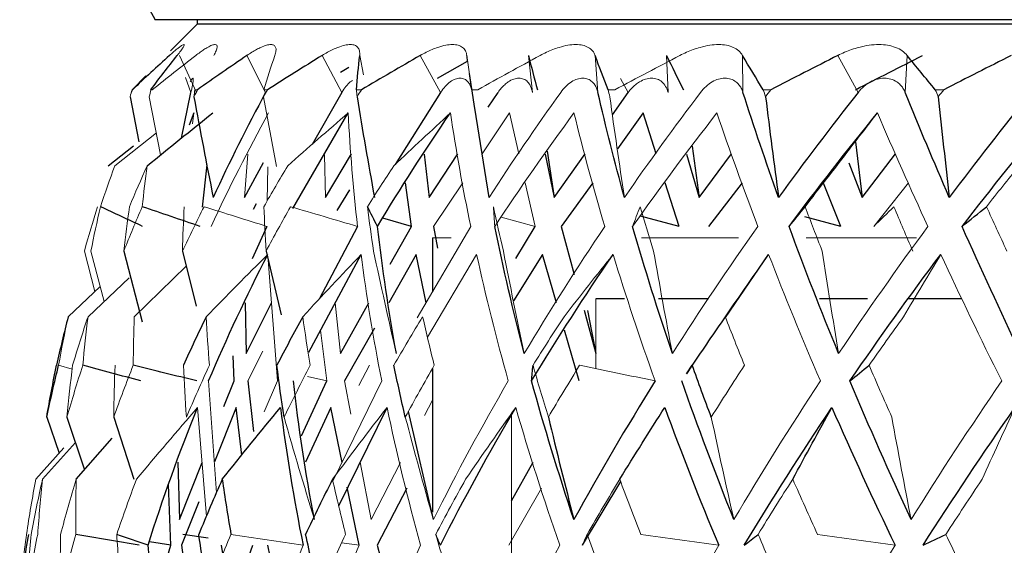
# Paper-space layout 'Notes Area' of a CAD drawing. Header units: millimetres. Extents: x -25 to 86, y 0 to 365.
# Tile 5 of 13: x -22.29 to -10.99, y 150.48 to 156.5. Entities that reach past the tile are written whole.
import ezdxf

# ---------------------------------------------------------------- set-up
doc = ezdxf.new("R2010")
doc.units = ezdxf.units.MM

psp = doc.layouts.new('Notes Area')

# ---------------------------------------------------------------- linework, layer by layer
at = {"color": 7, "linetype": 'Continuous', "lineweight": 25}
for p, q in [((20.732, 156.5), (-20.732, 156.5)), ((-20.25, 156.45), (-20.556, 156.144)), ((-20.25, 156.5), (-20.25, 156.45)), ((20.25, 156.45), (-20.25, 156.45)), ((-17.494, 155.83), (-17.147, 156.026)), ((-18.606, 155.897), (-18.509, 155.955)), ((-17.128, 155.883), (-17.07, 155.484)), ((-17.099, 155.697), (-17.126, 155.883)), ((-20.995, 155.697), (-20.839, 155.857)), ((-20.431, 155.141), (-20.321, 155.667)), ((-18.591, 155.667), (-18.931, 155.07)), ((-17.457, 155.667), (-17.98, 154.839)), ((-16.91, 155.496), (-16.798, 155.667)), ((-15.486, 155.409), (-15.304, 155.667)), ((-21.02, 155.617), (-20.919, 155.102)), ((-20.286, 155.431), (-20.34, 155.29)), ((-19.152, 154.335), (-18.517, 155.431)), ((-16.901, 154.463), (-17.066, 155.485)), ((-15.133, 155.431), (-15.429, 155.021)), ((-14.985, 154.963), (-15.133, 155.431)), ((-12.699, 155.102), (-12.622, 154.463)), ((-21.27, 154.825), (-20.981, 155.053)), ((-16.234, 154.992), (-16.153, 154.463)), ((-14.57, 155.05), (-14.489, 154.463)), ((-19.706, 154.463), (-19.49, 154.865)), ((-18.779, 154.463), (-18.478, 154.964)), ((-17.647, 154.96), (-17.589, 154.463)), ((-17.589, 154.463), (-17.26, 154.963)), ((-16.256, 154.96), (-16.153, 154.463)), ((-16.153, 154.463), (-15.8, 154.963)), ((-14.637, 154.96), (-14.489, 154.463)), ((-14.489, 154.463), (-14.118, 154.963)), ((-12.774, 154.86), (-12.622, 154.463)), ((-12.622, 154.463), (-12.237, 154.962)), ((-20.137, 154.836), (-20.191, 154.351)), ((-18.502, 154.549), (-18.646, 154.314)), ((-17.792, 154.13), (-17.858, 154.632)), ((-15.71, 154.632), (-16.073, 154.13)), ((-14.722, 154.13), (-14.881, 154.632)), ((-13.999, 154.632), (-14.382, 154.13)), ((-12.865, 154.13), (-13.066, 154.627)), ((-19.574, 154.389), (-19.608, 154.326)), ((-17.792, 154.13), (-18.12, 154.224)), ((-14.722, 154.13), (-15.165, 154.25)), ((-12.865, 154.13), (-13.278, 154.241)), ((-19.449, 154.13), (-19.62, 153.761)), ((-18.41, 154.13), (-18.85, 153.297)), ((-18.034, 153.697), (-17.792, 154.13)), ((-17.539, 154.13), (-17.491, 153.881)), ((-16.595, 153.764), (-16.372, 154.13)), ((-16.073, 154.13), (-15.923, 153.58)), ((-17.55, 154), (-17.55, 153.382)), ((-21.091, 153.848), (-20.882, 153.036)), ((-20.418, 153.848), (-20.26, 153.215)), ((-19.459, 153.848), (-19.285, 153.118)), ((-18.97, 152.689), (-18.37, 153.809)), ((-17.738, 153.809), (-18.051, 153.256)), ((-17.623, 153.256), (-17.738, 153.809)), ((-16.289, 153.809), (-16.62, 153.276)), ((-16.128, 153.256), (-16.289, 153.809)), ((-14.189, 153.088), (-13.694, 153.809)), ((-21.502, 153.096), (-21.029, 153.543)), ((-15.348, 153.3), (-15.676, 153.3)), ((-14.382, 153.3), (-14.959, 153.3)), ((-12.558, 153.3), (-13.111, 153.3)), ((-11.479, 153.3), (-12.097, 153.3)), ((-19.698, 153.256), (-19.687, 152.673)), ((-19.687, 152.673), (-19.397, 153.256)), ((-18.605, 152.673), (-18.28, 153.256)), ((-15.811, 153.171), (-15.675, 152.673)), ((-15.771, 153.167), (-15.675, 152.673)), ((-18.215, 152.966), (-18.558, 152.36)), ((-15.866, 152.36), (-16.036, 152.943)), ((-19.827, 152.36), (-19.836, 152.649)), ((-17.55, 152.504), (-17.55, 150.855)), ((-14.58, 152.528), (-14.637, 152.441)), ((-14.636, 152.441), (-14.571, 152.539)), ((-19.942, 152.066), (-19.827, 152.36)), ((-19.667, 152.36), (-19.602, 151.78)), ((-19.051, 151.732), (-18.764, 152.36)), ((-19.804, 152.055), (-20.05, 151.432)), ((-19.737, 151.51), (-19.804, 152.055)), ((-18.715, 152.055), (-19.005, 151.427)), ((-18.587, 151.426), (-18.715, 152.055)), ((-18.625, 150.929), (-18.071, 152.055)), ((-21.975, 151.945), (-21.834, 151.53)), ((-21.743, 151.945), (-21.545, 151.352)), ((-21.207, 151.945), (-20.975, 151.235)), ((-17.54, 150.772), (-17.825, 152.011)), ((-21.637, 151.233), (-21.223, 151.702)), ((-22.024, 151.233), (-21.646, 151.654)), ((-20.471, 151.427), (-20.451, 150.772)), ((-20.451, 150.772), (-20.194, 151.426)), ((-16.643, 150.985), (-16.394, 151.427)), ((-20.552, 150.476), (-20.58, 151.174)), ((-18.393, 150.476), (-18.529, 151.141)), ((-15.828, 150.476), (-15.391, 151.207)), ((-17.845, 151.129), (-18.186, 150.476)), ((-20.231, 150.973), (-20.428, 150.476)), ((-20.123, 150.556), (-20.415, 150.601)), ((-20.707, 149.292), (-20.813, 150.476)), ((-20.552, 150.476), (-20.798, 150.517)), ((-20.633, 150.197), (-20.552, 150.476)), ((-20.428, 150.476), (-20.375, 150.068)), ((-19.763, 149.23), (-19.97, 150.476)), ((-19.856, 149.788), (-19.61, 150.476)), ((-19.443, 150.476), (-19.303, 149.788)), ((-18.186, 150.476), (-18.089, 150.126))]:
    psp.add_line(p, q, dxfattribs=at)
at = {"color": 144, "linetype": 'Continuous', "lineweight": 18}
for p, q in [((-20.452, 156.09), (-20.257, 155.667)), ((-19.464, 155.667), (-19.679, 156.09)), ((-18.591, 155.667), (-18.817, 156.09)), ((-18.385, 156.09), (-18.34, 155.868)), ((-17.457, 155.667), (-17.69, 156.09)), ((-17.155, 156.09), (-17.125, 155.874)), ((-16.403, 155.667), (-16.448, 156.09)), ((-15.683, 156.09), (-15.652, 155.667)), ((-14.846, 155.667), (-14.864, 156.09)), ((-13.992, 156.09), (-13.988, 155.667)), ((-12.667, 155.667), (-12.901, 156.09)), ((-12.104, 156.09), (-12.129, 155.667)), ((-20.385, 155.839), (-20.321, 155.667)), ((-15.393, 155.826), (-15.304, 155.667)), ((-20.992, 155.697), (-20.995, 155.697)), ((-20.764, 155.697), (-20.781, 155.697)), ((-20.245, 155.697), (-20.276, 155.697)), ((-19.441, 155.697), (-19.485, 155.697)), ((-18.365, 155.697), (-18.421, 155.697)), ((-17.03, 155.697), (-17.099, 155.697)), ((-15.457, 155.697), (-15.536, 155.697)), ((-13.667, 155.697), (-13.756, 155.697)), ((-11.684, 155.697), (-11.782, 155.697)), ((-20.799, 155.617), (-20.669, 154.95)), ((-19.488, 155.617), (-19.341, 154.817)), ((-20.305, 155.308), (-20.286, 155.431)), ((-16.665, 155.431), (-16.981, 154.961)), ((-16.559, 154.963), (-16.665, 155.431)), ((-21.195, 154.825), (-20.718, 155.203)), ((-19.67, 154.958), (-19.706, 154.463)), ((-18.79, 154.952), (-18.779, 154.463)), ((-19.439, 154.815), (-19.445, 154.424)), ((-17.202, 154.632), (-17.539, 154.13)), ((-16.372, 154.13), (-16.485, 154.632)), ((-12.091, 154.632), (-12.488, 154.13)), ((-16.372, 154.13), (-16.761, 154.238)), ((-17.112, 154.13), (-17.724, 153.084)), ((-17.334, 154), (-17.55, 154)), ((-14.041, 154), (-15.152, 154)), ((-11.997, 154), (-13.262, 154)), ((-21.544, 153.848), (-21.422, 153.384)), ((-21.469, 153.848), (-21.317, 153.27)), ((-19.434, 153.746), (-19.329, 152.36)), ((-17.607, 152.86), (-17.044, 153.809)), ((-20.971, 153.096), (-20.375, 153.674)), ((-21.73, 153.096), (-21.362, 153.441)), ((-15.676, 152.501), (-15.676, 153.3)), ((-18.666, 153.256), (-18.605, 152.673)), ((-18.764, 152.36), (-18.834, 152.943)), ((-19.496, 152.7), (-19.667, 152.36)), ((-21.685, 152.493), (-21.839, 152.539)), ((-18.396, 152.309), (-18.274, 152.539)), ((-18.764, 152.36), (-18.985, 152.409)), ((-20.027, 151.079), (-20.118, 152.36)), ((-19.329, 152.36), (-19.48, 152.006)), ((-18.133, 152.36), (-18.692, 151.211)), ((-18.558, 152.36), (-18.485, 151.979)), ((-20.245, 152.055), (-20.143, 150.806)), ((-17.642, 151.962), (-17.55, 152.141)), ((-16.643, 149.375), (-16.643, 151.967)), ((-22.101, 151.233), (-21.779, 151.592)), ((-18.38, 151.427), (-18.255, 150.772)), ((-18.255, 150.772), (-17.918, 151.426)), ((-16.299, 151.129), (-16.673, 150.476)), ((-19.035, 150.476), (-19.416, 149.498)), ((-18.615, 149.948), (-18.393, 150.476)), ((-18.393, 150.476), (-18.591, 150.505)), ((-17.687, 150.476), (-18.24, 149.243))]:
    psp.add_line(p, q, dxfattribs=at)
at = {"color": 7, "linetype": 'Continuous', "lineweight": 25}
psp.add_arc((-19, 157.5), 2, 90, 210, dxfattribs=at)
at = {"color": 144, "linetype": 'Continuous', "lineweight": 18}
for points, knots in [([(-20.567, 156.09), (-20.553, 156.103), (-20.524, 156.128), (-20.488, 156.159), (-20.452, 156.188), (-20.42, 156.21), (-20.4, 156.219), (-20.396, 156.21), (-20.409, 156.185), (-20.434, 156.146), (-20.464, 156.109), (-20.478, 156.09)], [0, 0, 0, 0, 0.081752, 0.164931, 0.250654, 0.376507, 0.500448, 0.624254, 0.749972, 0.877224, 1, 1, 1, 1]), ([(-20.265, 156.09), (-20.249, 156.103), (-20.215, 156.128), (-20.17, 156.159), (-20.123, 156.188), (-20.078, 156.21), (-20.042, 156.219), (-20.022, 156.21), (-20.019, 156.185), (-20.029, 156.146), (-20.049, 156.109), (-20.059, 156.09)], [0, 0, 0, 0, 0.081752, 0.164931, 0.250654, 0.376507, 0.500448, 0.624254, 0.749972, 0.877224, 1, 1, 1, 1]), ([(-19.679, 156.09), (-19.66, 156.103), (-19.622, 156.128), (-19.568, 156.159), (-19.511, 156.188), (-19.453, 156.21), (-19.402, 156.219), (-19.367, 156.21), (-19.347, 156.185), (-19.342, 156.146), (-19.353, 156.109), (-19.358, 156.09)], [0, 0, 0, 0, 0.081752, 0.164931, 0.250654, 0.376507, 0.500448, 0.624254, 0.749972, 0.877224, 1, 1, 1, 1]), ([(-18.817, 156.09), (-18.796, 156.103), (-18.753, 156.128), (-18.692, 156.159), (-18.625, 156.188), (-18.555, 156.21), (-18.49, 156.219), (-18.44, 156.21), (-18.405, 156.185), (-18.384, 156.146), (-18.385, 156.109), (-18.385, 156.09)], [0, 0, 0, 0, 0.081752, 0.164931, 0.250654, 0.376507, 0.500448, 0.624254, 0.749972, 0.877224, 1, 1, 1, 1]), ([(-17.69, 156.09), (-17.668, 156.103), (-17.621, 156.128), (-17.554, 156.159), (-17.478, 156.188), (-17.397, 156.21), (-17.319, 156.219), (-17.254, 156.21), (-17.204, 156.185), (-17.168, 156.146), (-17.159, 156.109), (-17.155, 156.09)], [0, 0, 0, 0, 0.081752, 0.164931, 0.250654, 0.376507, 0.500448, 0.624254, 0.749972, 0.877224, 1, 1, 1, 1]), ([(-16.316, 156.09), (-16.291, 156.103), (-16.242, 156.128), (-16.169, 156.159), (-16.086, 156.188), (-15.995, 156.21), (-15.904, 156.219), (-15.825, 156.21), (-15.761, 156.185), (-15.71, 156.146), (-15.692, 156.109), (-15.683, 156.09)], [0, 0, 0, 0, 0.081752, 0.164931, 0.250654, 0.376507, 0.500448, 0.624254, 0.749972, 0.877224, 1, 1, 1, 1]), ([(-14.712, 156.09), (-14.686, 156.103), (-14.635, 156.128), (-14.557, 156.159), (-14.467, 156.188), (-14.368, 156.21), (-14.266, 156.219), (-14.175, 156.21), (-14.097, 156.185), (-14.033, 156.146), (-14.005, 156.109), (-13.992, 156.09)], [0, 0, 0, 0, 0.081752, 0.164931, 0.250654, 0.376507, 0.500448, 0.624254, 0.749972, 0.877224, 1, 1, 1, 1]), ([(-12.901, 156.09), (-12.875, 156.103), (-12.822, 156.128), (-12.741, 156.159), (-12.646, 156.188), (-12.54, 156.21), (-12.428, 156.219), (-12.326, 156.21), (-12.236, 156.185), (-12.158, 156.146), (-12.122, 156.109), (-12.104, 156.09)], [0, 0, 0, 0, 0.081752, 0.164931, 0.250654, 0.376507, 0.500448, 0.624254, 0.749972, 0.877224, 1, 1, 1, 1]), ([(-20.321, 155.667), (-20.317, 155.684), (-20.309, 155.716), (-20.301, 155.757), (-20.295, 155.794), (-20.293, 155.823), (-20.299, 155.834), (-20.31, 155.824), (-20.323, 155.8), (-20.33, 155.788)], [0, 0, 0, 0, 0.110945, 0.22117, 0.333668, 0.499784, 0.666623, 0.833605, 1, 1, 1, 1]), ([(-18.468, 155.804), (-18.477, 155.799), (-18.501, 155.784), (-18.543, 155.739), (-18.575, 155.691), (-18.591, 155.667)], [0, 0, 0, 0, 0.199638, 0.601855, 1, 1, 1, 1]), ([(-17.096, 155.667), (-17.099, 155.684), (-17.104, 155.716), (-17.121, 155.757), (-17.146, 155.794), (-17.183, 155.823), (-17.232, 155.834), (-17.288, 155.823), (-17.346, 155.791), (-17.405, 155.74), (-17.44, 155.692), (-17.457, 155.667)], [0, 0, 0, 0, 0.0831956, 0.1658512, 0.2502114, 0.3747786, 0.4998885, 0.625105, 0.7498817, 0.8755772, 1, 1, 1, 1]), ([(-16.798, 155.667), (-16.786, 155.684), (-16.761, 155.716), (-16.722, 155.757), (-16.674, 155.794), (-16.618, 155.823), (-16.558, 155.834), (-16.503, 155.823), (-16.457, 155.791), (-16.421, 155.74), (-16.409, 155.692), (-16.403, 155.667)], [0, 0, 0, 0, 0.083196, 0.165851, 0.250211, 0.374779, 0.499889, 0.625105, 0.749882, 0.875577, 1, 1, 1, 1]), ([(-15.652, 155.667), (-15.657, 155.684), (-15.666, 155.716), (-15.688, 155.757), (-15.72, 155.794), (-15.765, 155.823), (-15.825, 155.834), (-15.889, 155.823), (-15.956, 155.791), (-16.021, 155.74), (-16.06, 155.692), (-16.079, 155.667)], [0, 0, 0, 0, 0.083196, 0.165851, 0.250211, 0.374779, 0.499889, 0.625105, 0.749882, 0.875577, 1, 1, 1, 1]), ([(-15.304, 155.667), (-15.291, 155.684), (-15.265, 155.716), (-15.221, 155.757), (-15.168, 155.794), (-15.105, 155.823), (-15.037, 155.834), (-14.972, 155.823), (-14.917, 155.791), (-14.872, 155.74), (-14.855, 155.692), (-14.846, 155.667)], [0, 0, 0, 0, 0.083196, 0.165851, 0.250211, 0.374779, 0.499889, 0.625105, 0.749882, 0.875577, 1, 1, 1, 1]), ([(-13.988, 155.667), (-13.995, 155.684), (-14.007, 155.716), (-14.034, 155.757), (-14.073, 155.794), (-14.127, 155.823), (-14.195, 155.834), (-14.268, 155.823), (-14.342, 155.791), (-14.413, 155.74), (-14.454, 155.692), (-14.474, 155.667)], [0, 0, 0, 0, 0.083196, 0.165851, 0.250211, 0.374779, 0.499889, 0.625105, 0.749882, 0.875577, 1, 1, 1, 1]), ([(-12.129, 155.667), (-12.136, 155.684), (-12.151, 155.716), (-12.184, 155.757), (-12.229, 155.794), (-12.29, 155.823), (-12.366, 155.834), (-12.446, 155.823), (-12.526, 155.791), (-12.603, 155.74), (-12.646, 155.692), (-12.667, 155.667)], [0, 0, 0, 0, 0.083196, 0.165851, 0.250211, 0.374779, 0.499889, 0.625105, 0.749882, 0.875577, 1, 1, 1, 1])]:
    psp.add_open_spline(points, degree=3, knots=knots, dxfattribs=at)
at = {"color": 7, "linetype": 'Continuous', "lineweight": 25}
for points in [[(-20.567, 156.09), (-20.711, 155.96), (-20.853, 155.829), (-20.992, 155.697)], [(-20.781, 155.697), (-20.683, 155.829), (-20.582, 155.96), (-20.478, 156.09)], [(-19.679, 156.09), (-19.87, 155.96), (-20.059, 155.829), (-20.245, 155.697)], [(-18.817, 156.09), (-19.027, 155.96), (-19.235, 155.829), (-19.441, 155.697)], [(-18.421, 155.697), (-18.412, 155.829), (-18.4, 155.96), (-18.385, 156.09)], [(-17.69, 156.09), (-17.917, 155.96), (-18.142, 155.829), (-18.365, 155.697)], [(-16.448, 156.09), (-16.417, 155.96), (-16.383, 155.829), (-16.346, 155.697)], [(-15.536, 155.697), (-15.588, 155.829), (-15.637, 155.96), (-15.683, 156.09)], [(-14.864, 156.09), (-14.803, 155.96), (-14.739, 155.829), (-14.672, 155.697)], [(-13.756, 155.697), (-13.837, 155.829), (-13.916, 155.96), (-13.992, 156.09)], [(-12.901, 156.09), (-13.157, 155.96), (-13.412, 155.829), (-13.667, 155.697)], [(-12.698, 155.697), (-12.441, 155.829), (-12.184, 155.96), (-11.927, 156.09)], [(-11.782, 155.697), (-11.892, 155.829), (-11.999, 155.96), (-12.104, 156.09)], [(-10.91, 156.09), (-11.168, 155.96), (-11.427, 155.829), (-11.684, 155.697)], [(-19.464, 155.667), (-19.678, 155.271), (-19.879, 154.869), (-20.066, 154.463)], [(-15.348, 154.463), (-15.46, 154.869), (-15.561, 155.271), (-15.652, 155.667)], [(-13.579, 154.463), (-13.725, 154.869), (-13.861, 155.271), (-13.988, 155.667)], [(-12.667, 155.667), (-12.98, 155.271), (-13.285, 154.869), (-13.579, 154.463)], [(-11.621, 154.463), (-11.798, 154.869), (-11.967, 155.271), (-12.129, 155.667)], [(-10.682, 155.667), (-11.003, 155.271), (-11.316, 154.869), (-11.621, 154.463)], [(-20.286, 155.617), (-20.216, 155.231), (-20.143, 154.847), (-20.066, 154.463)], [(-18.416, 155.617), (-18.353, 155.231), (-18.286, 154.847), (-18.216, 154.463)], [(-13.729, 155.617), (-13.681, 155.231), (-13.632, 154.847), (-13.579, 154.463)], [(-11.748, 155.617), (-11.708, 155.231), (-11.665, 154.847), (-11.621, 154.463)], [(-20.823, 154.825), (-20.574, 155.029), (-20.323, 155.231), (-20.071, 155.431)], [(-18.181, 154.13), (-17.917, 154.57), (-17.638, 155.003), (-17.344, 155.431)], [(-13.459, 154.13), (-13.133, 154.57), (-12.795, 155.003), (-12.446, 155.431)], [(-11.474, 154.13), (-11.136, 154.57), (-10.788, 155.003), (-10.43, 155.431)], [(-20.875, 154.13), (-21.037, 154.206), (-21.198, 154.282), (-21.359, 154.357)], [(-20.215, 154.13), (-20.437, 154.206), (-20.659, 154.282), (-20.88, 154.357)], [(-18.181, 154.13), (-18.22, 154.206), (-18.258, 154.282), (-18.296, 154.357)], [(-13.459, 154.13), (-13.398, 154.206), (-13.337, 154.282), (-13.275, 154.357)], [(-11.474, 154.13), (-11.382, 154.206), (-11.288, 154.282), (-11.194, 154.357)], [(-17.964, 152.673), (-18.053, 153.164), (-18.126, 153.65), (-18.181, 154.13)], [(-16.497, 152.673), (-16.625, 153.164), (-16.738, 153.65), (-16.836, 154.13)], [(-14.798, 152.673), (-14.964, 153.164), (-15.116, 153.65), (-15.254, 154.13)], [(-12.891, 152.673), (-13.093, 153.164), (-13.282, 153.65), (-13.459, 154.13)], [(-10.804, 152.673), (-11.037, 153.164), (-11.261, 153.65), (-11.474, 154.13)], [(-20.118, 152.36), (-19.911, 152.848), (-19.685, 153.331), (-19.439, 153.809)], [(-16.413, 152.36), (-16.117, 152.848), (-15.805, 153.331), (-15.478, 153.809)], [(-12.761, 152.36), (-12.426, 152.848), (-12.079, 153.331), (-11.719, 153.809)], [(-21.73, 153.096), (-21.777, 152.911), (-21.822, 152.725), (-21.863, 152.539)], [(-20.146, 153.096), (-20.236, 152.911), (-20.323, 152.725), (-20.407, 152.539)], [(-19.038, 153.096), (-19.14, 152.911), (-19.239, 152.725), (-19.335, 152.539)], [(-14.192, 153.096), (-14.321, 152.911), (-14.447, 152.725), (-14.571, 152.539)], [(-21.975, 151.945), (-21.933, 152.143), (-21.888, 152.342), (-21.839, 152.539)], [(-21.975, 151.945), (-21.941, 152.143), (-21.903, 152.342), (-21.863, 152.539)], [(-20.896, 152.36), (-21.118, 152.42), (-21.341, 152.48), (-21.562, 152.539)], [(-20.255, 152.36), (-20.498, 152.42), (-20.741, 152.48), (-20.983, 152.539)], [(-19.252, 151.945), (-19.283, 152.143), (-19.311, 152.342), (-19.335, 152.539)], [(-17.862, 151.945), (-17.908, 152.143), (-17.952, 152.342), (-17.993, 152.539)], [(-16.413, 152.36), (-16.408, 152.42), (-16.403, 152.48), (-16.397, 152.539)], [(-14.352, 151.945), (-14.427, 152.143), (-14.5, 152.342), (-14.571, 152.539)], [(-12.761, 152.36), (-12.688, 152.42), (-12.615, 152.48), (-12.541, 152.539)], [(-18.905, 150.772), (-19.006, 151.305), (-19.086, 151.834), (-19.146, 152.36)], [(-15.928, 150.772), (-16.107, 151.305), (-16.269, 151.834), (-16.413, 152.36)], [(-14.996, 152.36), (-15.323, 151.834), (-15.634, 151.305), (-15.928, 150.772)], [(-14.093, 150.772), (-14.307, 151.305), (-14.506, 151.834), (-14.69, 152.36)], [(-12.06, 150.772), (-12.307, 151.305), (-12.541, 151.834), (-12.761, 152.36)], [(-20.813, 150.476), (-20.646, 151.007), (-20.457, 151.533), (-20.245, 152.055)], [(-19.962, 151.233), (-19.741, 151.51), (-19.518, 151.784), (-19.293, 152.055)], [(-19.293, 152.055), (-19.227, 151.533), (-19.141, 151.007), (-19.035, 150.476)], [(-17.46, 150.476), (-17.191, 151.007), (-16.902, 151.533), (-16.595, 152.055)], [(-15.402, 151.233), (-15.231, 151.51), (-15.059, 151.784), (-14.886, 152.055)], [(-14.886, 152.055), (-14.694, 151.533), (-14.488, 151.007), (-14.267, 150.476)], [(-13.973, 150.476), (-13.653, 151.007), (-13.318, 151.533), (-12.968, 152.055)], [(-13.417, 151.233), (-13.269, 151.51), (-13.119, 151.784), (-12.968, 152.055)], [(-12.968, 152.055), (-12.739, 151.533), (-12.498, 151.007), (-12.244, 150.476)], [(-11.922, 150.476), (-11.584, 151.007), (-11.232, 151.533), (-10.868, 152.055)], [(-16.221, 151.945), (-16.126, 151.552), (-16.029, 151.161), (-15.928, 150.772)], [(-19.962, 151.233), (-20.055, 151.023), (-20.144, 150.812), (-20.231, 150.601)], [(-19.962, 151.233), (-19.932, 151.023), (-19.898, 150.812), (-19.862, 150.601)], [(-18.697, 151.233), (-18.803, 151.023), (-18.906, 150.812), (-19.005, 150.601)], [(-22.286, 149.939), (-22.255, 150.16), (-22.22, 150.381), (-22.182, 150.601)], [(-20.915, 150.476), (-21.157, 150.518), (-21.399, 150.56), (-21.64, 150.601)], [(-20.813, 150.476), (-20.933, 150.518), (-21.053, 150.56), (-21.172, 150.601)], [(-20.128, 149.939), (-20.166, 150.16), (-20.2, 150.381), (-20.231, 150.601)], [(-18.853, 149.939), (-18.907, 150.16), (-18.958, 150.381), (-19.005, 150.601)], [(-17.46, 150.476), (-17.478, 150.518), (-17.496, 150.56), (-17.512, 150.601)], [(-15.828, 150.476), (-15.81, 150.518), (-15.793, 150.56), (-15.774, 150.601)], [(-13.973, 150.476), (-13.921, 150.518), (-13.868, 150.56), (-13.814, 150.601)], [(-11.922, 150.476), (-11.836, 150.518), (-11.749, 150.56), (-11.661, 150.601)]]:
    psp.add_open_spline(points, degree=3, dxfattribs=at)
at = {"color": 144, "linetype": 'Continuous', "lineweight": 18}
for points in [[(-20.265, 156.09), (-20.434, 155.96), (-20.6, 155.829), (-20.764, 155.697)], [(-19.485, 155.697), (-19.446, 155.829), (-19.403, 155.96), (-19.358, 156.09)], [(-16.316, 156.09), (-16.555, 155.96), (-16.794, 155.829), (-17.03, 155.697)], [(-14.712, 156.09), (-14.961, 155.96), (-15.21, 155.829), (-15.457, 155.697)], [(-21.02, 155.617), (-21.011, 155.644), (-21.001, 155.67), (-20.992, 155.697)], [(-21.02, 155.617), (-21.012, 155.644), (-21.004, 155.67), (-20.995, 155.697)], [(-20.799, 155.617), (-20.793, 155.644), (-20.787, 155.67), (-20.781, 155.697)], [(-20.286, 155.617), (-20.272, 155.644), (-20.258, 155.67), (-20.245, 155.697)], [(-20.286, 155.617), (-20.283, 155.644), (-20.279, 155.67), (-20.276, 155.697)], [(-19.488, 155.617), (-19.472, 155.644), (-19.457, 155.67), (-19.441, 155.697)], [(-18.416, 155.617), (-18.418, 155.644), (-18.42, 155.67), (-18.421, 155.697)], [(-18.416, 155.617), (-18.399, 155.644), (-18.382, 155.67), (-18.365, 155.697)], [(-17.086, 155.617), (-17.091, 155.644), (-17.095, 155.67), (-17.099, 155.697)], [(-16.079, 155.667), (-16.364, 155.271), (-16.638, 154.869), (-16.901, 154.463)], [(-15.516, 155.617), (-15.523, 155.644), (-15.53, 155.67), (-15.536, 155.697)], [(-14.474, 155.667), (-14.776, 155.271), (-15.067, 154.869), (-15.348, 154.463)], [(-13.729, 155.617), (-13.738, 155.644), (-13.747, 155.67), (-13.756, 155.697)], [(-13.729, 155.617), (-13.708, 155.644), (-13.687, 155.67), (-13.667, 155.697)], [(-11.748, 155.617), (-11.759, 155.644), (-11.771, 155.67), (-11.782, 155.697)], [(-11.748, 155.617), (-11.727, 155.644), (-11.706, 155.67), (-11.684, 155.697)], [(-17.086, 155.617), (-17.027, 155.231), (-16.966, 154.847), (-16.901, 154.463)], [(-15.516, 155.617), (-15.463, 155.231), (-15.407, 154.847), (-15.348, 154.463)], [(-20.09, 154.13), (-19.887, 154.57), (-19.667, 155.003), (-19.43, 155.431)], [(-19.211, 154.825), (-18.981, 155.029), (-18.75, 155.231), (-18.517, 155.431)], [(-18.517, 155.431), (-18.496, 155.003), (-18.46, 154.57), (-18.41, 154.13)], [(-17.994, 154.825), (-17.778, 155.029), (-17.562, 155.231), (-17.344, 155.431)], [(-17.344, 155.431), (-17.28, 155.003), (-17.203, 154.57), (-17.112, 154.13)], [(-16.836, 154.13), (-16.547, 154.57), (-16.244, 155.003), (-15.927, 155.431)], [(-15.927, 155.431), (-15.822, 155.003), (-15.704, 154.57), (-15.574, 154.13)], [(-15.254, 154.13), (-14.945, 154.57), (-14.622, 155.003), (-14.287, 155.431)], [(-14.287, 155.431), (-14.141, 155.003), (-13.985, 154.57), (-13.818, 154.13)], [(-12.912, 154.825), (-12.758, 155.029), (-12.602, 155.231), (-12.446, 155.431)], [(-12.446, 155.431), (-12.262, 155.003), (-12.069, 154.57), (-11.867, 154.13)], [(-21.195, 154.825), (-21.252, 154.67), (-21.307, 154.514), (-21.359, 154.357)], [(-20.823, 154.825), (-20.893, 154.67), (-20.961, 154.514), (-21.026, 154.357)], [(-20.823, 154.825), (-20.844, 154.67), (-20.863, 154.514), (-20.88, 154.357)], [(-19.211, 154.825), (-19.304, 154.67), (-19.395, 154.514), (-19.484, 154.357)], [(-17.994, 154.825), (-18.096, 154.67), (-18.197, 154.514), (-18.296, 154.357)], [(-12.912, 154.825), (-13.034, 154.67), (-13.155, 154.514), (-13.275, 154.357)], [(-10.821, 154.825), (-10.947, 154.67), (-11.071, 154.514), (-11.194, 154.357)], [(-21.544, 153.848), (-21.496, 154.018), (-21.446, 154.187), (-21.393, 154.357)], [(-21.469, 153.848), (-21.435, 154.018), (-21.398, 154.187), (-21.359, 154.357)], [(-21.091, 153.848), (-21.024, 154.018), (-20.953, 154.187), (-20.88, 154.357)], [(-21.091, 153.848), (-21.072, 154.018), (-21.051, 154.187), (-21.026, 154.357)], [(-20.418, 153.848), (-20.338, 154.018), (-20.256, 154.187), (-20.171, 154.357)], [(-20.418, 153.848), (-20.414, 154.018), (-20.407, 154.187), (-20.398, 154.357)], [(-19.449, 154.13), (-19.69, 154.206), (-19.93, 154.282), (-20.171, 154.357)], [(-19.459, 153.848), (-19.469, 154.018), (-19.478, 154.187), (-19.484, 154.357)], [(-19.459, 153.848), (-19.368, 154.018), (-19.274, 154.187), (-19.179, 154.357)], [(-18.41, 154.13), (-18.666, 154.206), (-18.922, 154.282), (-19.179, 154.357)], [(-18.226, 153.848), (-18.251, 154.018), (-18.274, 154.187), (-18.296, 154.357)], [(-16.737, 153.848), (-16.777, 154.018), (-16.815, 154.187), (-16.851, 154.357)], [(-16.836, 154.13), (-16.841, 154.206), (-16.846, 154.282), (-16.851, 154.357)], [(-15.254, 154.13), (-15.227, 154.206), (-15.198, 154.282), (-15.169, 154.357)], [(-15.013, 153.848), (-15.067, 154.018), (-15.119, 154.187), (-15.169, 154.357)], [(-13.079, 153.848), (-13.146, 154.018), (-13.211, 154.187), (-13.275, 154.357)], [(-12.488, 154.13), (-12.412, 154.206), (-12.334, 154.282), (-12.256, 154.357)], [(-12.041, 153.848), (-12.114, 154.018), (-12.186, 154.187), (-12.256, 154.357)], [(-10.961, 153.848), (-11.04, 154.018), (-11.117, 154.187), (-11.194, 154.357)], [(-15.574, 154.13), (-15.897, 153.65), (-16.205, 153.164), (-16.497, 152.673)], [(-13.818, 154.13), (-14.158, 153.65), (-14.485, 153.164), (-14.798, 152.673)], [(-11.867, 154.13), (-12.221, 153.65), (-12.562, 153.164), (-12.891, 152.673)], [(-18.226, 153.848), (-18.142, 153.455), (-18.055, 153.064), (-17.964, 152.673)], [(-16.737, 153.848), (-16.66, 153.455), (-16.58, 153.064), (-16.497, 152.673)], [(-15.013, 153.848), (-14.944, 153.455), (-14.873, 153.064), (-14.798, 152.673)], [(-13.079, 153.848), (-13.019, 153.455), (-12.956, 153.064), (-12.891, 152.673)], [(-20.146, 153.096), (-19.912, 153.336), (-19.677, 153.574), (-19.439, 153.809)], [(-19.038, 153.096), (-18.817, 153.336), (-18.595, 153.573), (-18.37, 153.809)], [(-18.37, 153.809), (-18.308, 153.331), (-18.229, 152.848), (-18.133, 152.36)], [(-17.044, 153.809), (-16.938, 153.331), (-16.817, 152.848), (-16.681, 152.36)], [(-16.04, 153.096), (-15.854, 153.336), (-15.667, 153.574), (-15.478, 153.809)], [(-15.478, 153.809), (-15.331, 153.331), (-15.17, 152.848), (-14.996, 152.36)], [(-14.192, 153.096), (-14.028, 153.336), (-13.862, 153.574), (-13.694, 153.809)], [(-13.694, 153.809), (-13.508, 153.331), (-13.31, 152.848), (-13.1, 152.36)], [(-12.145, 153.096), (-12.004, 153.336), (-11.862, 153.573), (-11.719, 153.809)], [(-11.719, 153.809), (-11.496, 153.331), (-11.263, 152.848), (-11.02, 152.36)], [(-21.73, 153.096), (-21.77, 152.911), (-21.806, 152.725), (-21.839, 152.539)], [(-21.502, 153.096), (-21.564, 152.911), (-21.623, 152.725), (-21.679, 152.539)], [(-21.502, 153.096), (-21.525, 152.911), (-21.545, 152.725), (-21.562, 152.539)], [(-20.971, 153.096), (-20.978, 152.911), (-20.982, 152.725), (-20.983, 152.539)], [(-20.146, 153.096), (-20.136, 152.911), (-20.124, 152.725), (-20.109, 152.539)], [(-19.038, 153.096), (-19.012, 152.911), (-18.984, 152.725), (-18.953, 152.539)], [(-17.663, 153.096), (-17.776, 152.911), (-17.886, 152.725), (-17.993, 152.539)], [(-17.663, 153.096), (-17.621, 152.911), (-17.577, 152.725), (-17.53, 152.539)], [(-16.04, 153.096), (-16.162, 152.911), (-16.281, 152.725), (-16.397, 152.539)], [(-14.192, 153.096), (-14.12, 152.911), (-14.046, 152.725), (-13.971, 152.539)], [(-12.145, 153.096), (-12.279, 152.911), (-12.411, 152.725), (-12.541, 152.539)], [(-21.743, 151.945), (-21.686, 152.143), (-21.626, 152.342), (-21.562, 152.539)], [(-21.743, 151.945), (-21.725, 152.143), (-21.704, 152.342), (-21.679, 152.539)], [(-21.207, 151.945), (-21.135, 152.143), (-21.061, 152.342), (-20.983, 152.539)], [(-21.207, 151.945), (-21.205, 152.143), (-21.2, 152.342), (-21.192, 152.539)], [(-20.373, 151.945), (-20.387, 152.143), (-20.398, 152.342), (-20.407, 152.539)], [(-20.373, 151.945), (-20.288, 152.143), (-20.2, 152.342), (-20.109, 152.539)], [(-19.252, 151.945), (-19.155, 152.143), (-19.055, 152.342), (-18.953, 152.539)], [(-17.862, 151.945), (-17.754, 152.143), (-17.644, 152.342), (-17.53, 152.539)], [(-16.221, 151.945), (-16.282, 152.143), (-16.341, 152.342), (-16.397, 152.539)], [(-16.221, 151.945), (-16.104, 152.143), (-15.984, 152.342), (-15.862, 152.539)], [(-14.996, 152.36), (-15.284, 152.42), (-15.573, 152.48), (-15.862, 152.539)], [(-14.352, 151.945), (-14.227, 152.143), (-14.1, 152.342), (-13.971, 152.539)], [(-12.281, 151.945), (-12.37, 152.143), (-12.456, 152.342), (-12.541, 152.539)], [(-16.681, 152.36), (-16.986, 151.834), (-17.272, 151.305), (-17.54, 150.772)], [(-13.1, 152.36), (-13.445, 151.834), (-13.776, 151.305), (-14.093, 150.772)], [(-11.02, 152.36), (-11.379, 151.834), (-11.726, 151.305), (-12.06, 150.772)], [(-20.946, 151.233), (-20.715, 151.51), (-20.481, 151.784), (-20.245, 152.055)], [(-18.697, 151.233), (-18.49, 151.51), (-18.282, 151.784), (-18.071, 152.055)], [(-18.071, 152.055), (-17.961, 151.533), (-17.833, 151.007), (-17.687, 150.476)], [(-17.17, 151.233), (-16.98, 151.51), (-16.788, 151.784), (-16.595, 152.055)], [(-16.595, 152.055), (-16.443, 151.533), (-16.275, 151.007), (-16.09, 150.476)], [(-11.244, 151.233), (-11.12, 151.51), (-10.994, 151.784), (-10.868, 152.055)], [(-19.252, 151.945), (-19.141, 151.552), (-19.025, 151.161), (-18.905, 150.772)], [(-17.862, 151.945), (-17.758, 151.552), (-17.651, 151.161), (-17.54, 150.772)], [(-14.352, 151.945), (-14.268, 151.552), (-14.182, 151.161), (-14.093, 150.772)], [(-12.281, 151.945), (-12.21, 151.552), (-12.136, 151.161), (-12.06, 150.772)], [(-22.101, 151.233), (-22.14, 151.023), (-22.176, 150.812), (-22.207, 150.601)], [(-22.024, 151.233), (-22.071, 151.023), (-22.115, 150.812), (-22.155, 150.601)], [(-22.024, 151.233), (-22.046, 151.023), (-22.064, 150.812), (-22.079, 150.601)], [(-21.637, 151.233), (-21.701, 151.023), (-21.76, 150.812), (-21.817, 150.601)], [(-21.637, 151.233), (-21.642, 151.023), (-21.642, 150.812), (-21.64, 150.601)], [(-20.946, 151.233), (-21.025, 151.023), (-21.101, 150.812), (-21.172, 150.601)], [(-18.697, 151.233), (-18.65, 151.023), (-18.6, 150.812), (-18.547, 150.601)], [(-17.17, 151.233), (-17.287, 151.023), (-17.401, 150.812), (-17.512, 150.601)], [(-15.402, 151.233), (-15.529, 151.023), (-15.653, 150.812), (-15.774, 150.601)], [(-15.402, 151.233), (-15.323, 151.023), (-15.242, 150.812), (-15.159, 150.601)], [(-13.417, 151.233), (-13.552, 151.023), (-13.685, 150.812), (-13.814, 150.601)], [(-13.417, 151.233), (-13.324, 151.023), (-13.229, 150.812), (-13.133, 150.601)], [(-11.244, 151.233), (-11.385, 151.023), (-11.524, 150.812), (-11.661, 150.601)], [(-22.286, 149.939), (-22.263, 150.16), (-22.237, 150.381), (-22.207, 150.601)], [(-22.207, 149.939), (-22.168, 150.16), (-22.125, 150.381), (-22.079, 150.601)], [(-22.207, 149.939), (-22.194, 150.16), (-22.176, 150.381), (-22.155, 150.601)], [(-21.817, 149.939), (-21.821, 150.16), (-21.821, 150.381), (-21.817, 150.601)], [(-21.817, 149.939), (-21.762, 150.16), (-21.703, 150.381), (-21.64, 150.601)], [(-21.121, 149.939), (-21.142, 150.16), (-21.159, 150.381), (-21.172, 150.601)], [(-20.128, 149.939), (-20.043, 150.16), (-19.954, 150.381), (-19.862, 150.601)], [(-19.035, 150.476), (-19.311, 150.518), (-19.586, 150.56), (-19.862, 150.601)], [(-18.853, 149.939), (-18.754, 150.16), (-18.652, 150.381), (-18.547, 150.601)], [(-17.313, 149.939), (-17.383, 150.16), (-17.449, 150.381), (-17.512, 150.601)], [(-15.53, 149.939), (-15.614, 150.16), (-15.696, 150.381), (-15.774, 150.601)], [(-14.267, 150.476), (-14.564, 150.518), (-14.862, 150.56), (-15.159, 150.601)], [(-13.529, 149.939), (-13.627, 150.16), (-13.722, 150.381), (-13.814, 150.601)], [(-12.244, 150.476), (-12.54, 150.518), (-12.836, 150.56), (-13.133, 150.601)], [(-11.338, 149.939), (-11.448, 150.16), (-11.555, 150.381), (-11.661, 150.601)], [(-16.09, 150.476), (-16.391, 149.917), (-16.673, 149.356), (-16.936, 148.792)], [(-14.267, 150.476), (-14.592, 149.917), (-14.901, 149.356), (-15.192, 148.792)], [(-12.244, 150.476), (-12.589, 149.917), (-12.919, 149.356), (-13.235, 148.792)], [(-10.049, 150.476), (-10.409, 149.917), (-10.756, 149.356), (-11.091, 148.792)]]:
    psp.add_open_spline(points, degree=3, dxfattribs=at)
at = {"color": 7, "linetype": 'Continuous', "lineweight": 25}
psp.add_open_spline([(-17.147, 156.026), (-17.147, 156.028), (-17.15, 156.049), (-17.153, 156.07), (-17.155, 156.09)], degree=3, knots=[0, 0, 0, 0, 0.079086, 1, 1, 1, 1], dxfattribs=at)

doc.saveas('drawing.dxf')
